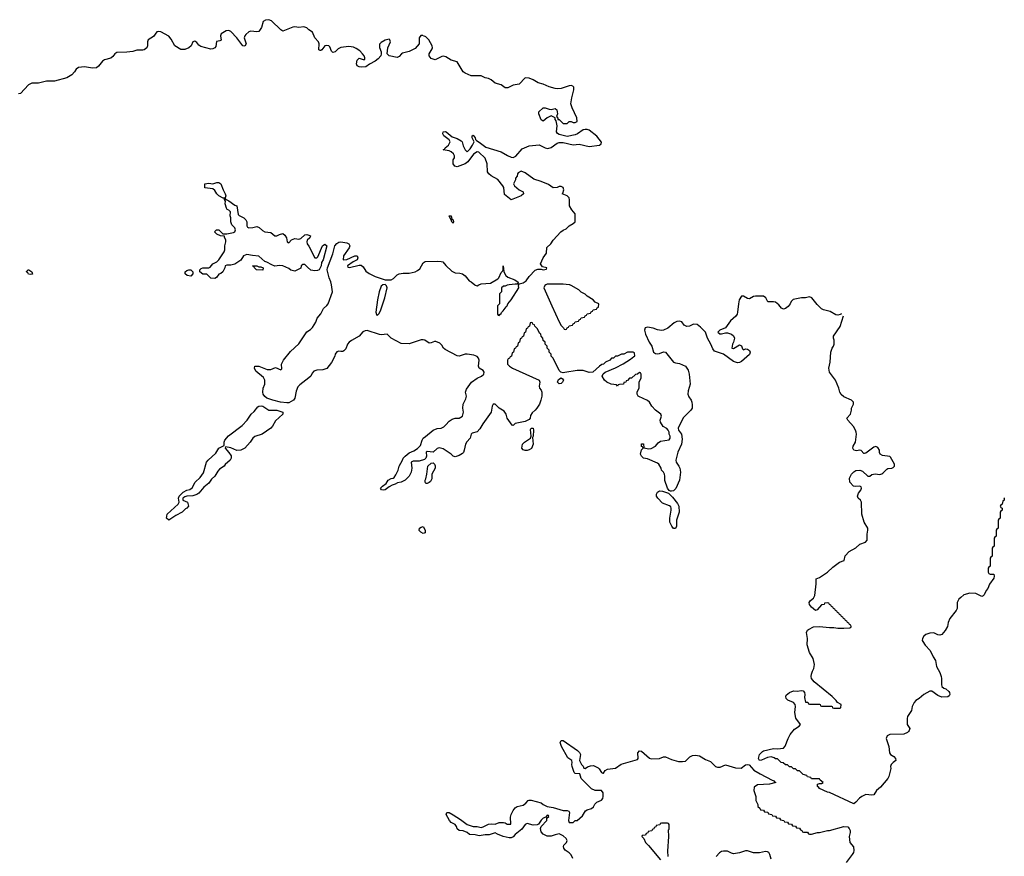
# Model space of a CAD drawing. Header units: inches. Extents: x 2604706 to 2755870, y 449242 to 584050.
# Tile 23 of 59: x 2710602 to 2720434, y 514293 to 522650. Entities that reach past the tile are written whole.
import ezdxf

# ---------------------------------------------------------------- set-up
doc = ezdxf.new("R2010")
doc.units = ezdxf.units.IN
doc.header["$MEASUREMENT"] = 0
for name, color, linetype in [('C7511', 7, 'Continuous'), ('C7512', 7, 'Continuous'), ('C7521', 7, 'Continuous')]:
    doc.layers.add(name, color=color, linetype=linetype)

msp = doc.modelspace()

# ---------------------------------------------------------------- linework, layer by layer
at = {"layer": 'C7511', "color": 6}
for points in [[(2718806.8, 519713.2), (2718794.6, 519705.4), (2718770, 519699.6), (2718750, 519702.9), (2718695.6, 519735.6), (2718630, 519751.6), (2718610, 519760.7), (2718563.7, 519803.7), (2718513.1, 519873.1), (2718490, 519882.9), (2718450, 519871.8), (2718410, 519871.6), (2718325.1, 519854.9), (2718304.9, 519835.1), (2718296.4, 519810), (2718274.8, 519785.2), (2718250, 519765.6), (2718230, 519757.6), (2718208.5, 519768.5), (2718181.3, 519801.3), (2718150, 519827.3), (2718130, 519831.8), (2718072.3, 519832.3), (2718052.7, 519870), (2718030, 519887), (2717950, 519888), (2717930, 519883.6), (2717890, 519863), (2717870, 519864.2), (2717830, 519889.6), (2717810, 519889.4), (2717787.5, 519852.5), (2717778, 519810), (2717770.4, 519729.6), (2717765.5, 519710), (2717753, 519690), (2717699.3, 519640.7), (2717650, 519573.2), (2717594, 519550), (2717574, 519530), (2717592.7, 519512.7), (2717610, 519512), (2717650, 519522.8), (2717670, 519522), (2717710, 519508), (2717730, 519490.6), (2717738.4, 519470), (2717730.4, 519429.6), (2717720.7, 519410), (2717714, 519370), (2717730, 519366), (2717790, 519401), (2717810, 519392), (2717821, 519361), (2717830, 519352), (2717850, 519360.7), (2717870, 519358), (2717890, 519346), (2717896.4, 519330), (2717890, 519306), (2717810, 519234.5), (2717790, 519225.6), (2717770, 519223.6), (2717730, 519237), (2717630, 519309.5), (2717538.9, 519338.9), (2717522.4, 519362.4), (2717503.6, 519410), (2717469.6, 519470), (2717449.6, 519530), (2717399.5, 519579.5), (2717365.3, 519605.3), (2717330, 519609.6), (2717290, 519589.6), (2717265.1, 519585.1), (2717238.3, 519598.3), (2717212.8, 519632.8), (2717190, 519638), (2717165.1, 519634.9), (2717136.7, 519623.3), (2717075.5, 519570), (2717030, 519549.6), (2717010, 519546.3), (2716970, 519553.3), (2716928.6, 519568.6), (2716870, 519579.6), (2716848.2, 519571.8), (2716839.3, 519550), (2716850.3, 519510), (2716887.1, 519427.1), (2716912.7, 519390), (2716930.7, 519330), (2716950, 519315.5), (2716970, 519312.7), (2716990, 519315.5), (2717030, 519330.6), (2717050, 519327.3), (2717130, 519230.5), (2717150, 519222.4), (2717190, 519215.5), (2717250.3, 519190.2), (2717275.5, 519150), (2717285.5, 519110), (2717295.3, 519010), (2717277.7, 518942.3), (2717274, 518910), (2717282.8, 518882.7), (2717305.5, 518850), (2717312.7, 518830), (2717317.5, 518802.5), (2717315.5, 518770), (2717304, 518750), (2717225.7, 518674.3), (2717177.1, 518570), (2717180.5, 518550), (2717210.5, 518510), (2717218.5, 518461.5), (2717210.7, 518410), (2717173, 518330), (2717153, 518250), (2717156.3, 518230), (2717184.9, 518190), (2717193.4, 518170), (2717202, 518130), (2717190.4, 518049.6), (2717152.3, 517967.7), (2717130, 517945.2), (2717110, 517939), (2717101.2, 517941.2), (2717088.4, 517948.4), (2717069.2, 517969.2), (2717045.6, 518045.6), (2717045.2, 518090), (2717039.3, 518110), (2717030, 518128.7), (2717009.5, 518149.5), (2717006, 518170), (2716982.7, 518210), (2716970, 518220.9), (2716870, 518263.7), (2716829.6, 518269.6), (2716809.5, 518289.5), (2716801.2, 518310), (2716810, 518354), (2716826, 518370), (2716822, 518382), (2716810, 518386), (2716810, 518414), (2716830, 518412), (2716834, 518374), (2716884.5, 518364.5), (2716907.1, 518367.1), (2716949.2, 518390), (2716977.2, 518422.8), (2716999.5, 518440.5), (2717088, 518452), (2717098, 518470), (2717098, 518490), (2717088.9, 518508.9), (2717088.4, 518528.4), (2717078, 518550), (2717065.2, 518565.2), (2717027.5, 518587.5), (2716999.3, 518630), (2716996, 518650), (2717009.4, 518690), (2717002.7, 518710), (2716949.7, 518749.7), (2716914.5, 518790), (2716889.6, 518829.6), (2716870, 518846.6), (2716785.2, 518885.2), (2716778, 518890), (2716768.4, 518908.4), (2716768.7, 518930), (2716787.3, 518972.7), (2716788.9, 519031.1), (2716806, 519070), (2716806, 519110), (2716802, 519122), (2716790, 519126), (2716772, 519108), (2716750, 519106), (2716710, 519068.7), (2716692, 519068), (2716670, 519046), (2716658, 519042), (2716654, 519030), (2716634, 519026), (2716630, 519008), (2716590, 519006), (2716578, 519002), (2716571, 518989), (2716562, 519002), (2716508, 519010), (2716466, 519030), (2716440.7, 519050), (2716417.6, 519090), (2716427, 519113), (2716449.2, 519130), (2716550, 519173), (2716627.5, 519212.5), (2716702, 519258), (2716734, 519286), (2716746, 519290), (2716742, 519322), (2716727.3, 519327.3), (2716671.6, 519328.4), (2716634, 519310), (2716610, 519308.7), (2716570, 519288.7), (2716550, 519288), (2716532, 519270), (2716511.6, 519268.4), (2716494, 519250), (2716450.8, 519229.2), (2716431.3, 519210), (2716414.8, 519205.2), (2716390.6, 519189.4), (2716324.7, 519130), (2716290, 519126.3), (2716230, 519144.7), (2716170, 519146), (2716045.2, 519125.2), (2716030, 519124), (2716006, 519130), (2715990, 519146), (2715928, 519270), (2715909.1, 519289.1), (2715908, 519310), (2715889.1, 519329.1), (2715888, 519350), (2715869.1, 519369.1), (2715868, 519390), (2715849.1, 519409.1), (2715848, 519428), (2715830, 519446), (2715827.3, 519467.3), (2715808, 519490), (2715806, 519510), (2715796.4, 519516.4), (2715770, 519566), (2715746, 519590), (2715742, 519602), (2715727.3, 519607.3), (2715722, 519622), (2715710, 519626), (2715698, 519622), (2715694, 519590), (2715678, 519582), (2715672.7, 519567.3), (2715658, 519562), (2715654, 519530), (2715638, 519522), (2715634, 519490), (2715618, 519482), (2715612.7, 519467.3), (2715598, 519462), (2715594, 519430), (2715578, 519422), (2715574, 519390), (2715558, 519382), (2715552.7, 519367.3), (2715538, 519362), (2715534, 519330), (2715518, 519322), (2715514, 519290), (2715498, 519282), (2715492.7, 519267.3), (2715478, 519262), (2715474, 519250), (2715474, 519210), (2715492, 519190), (2715522, 519170), (2715790.6, 519050), (2715796.4, 519030), (2715788.8, 518988.8), (2715793.7, 518970), (2715810.3, 518950), (2715817, 518930), (2715816.5, 518890), (2715807, 518850), (2715791.1, 518808.9), (2715764.9, 518770), (2715750, 518749.6), (2715717.6, 518722.4), (2715702.6, 518697.4), (2715698.4, 518670), (2715690, 518656), (2715650, 518638), (2715550, 518615.1), (2715530, 518597.2), (2715520.2, 518600.2), (2715469.8, 518669.8), (2715460.5, 518710), (2715441.1, 518741.1), (2715389.8, 518769.8), (2715350, 518809), (2715330, 518809), (2715320.5, 518790), (2715310.3, 518730), (2715226.1, 518613.9), (2715196.2, 518563.8), (2715170, 518532.7), (2715120.7, 518519.3), (2715110.7, 518509.3), (2715099.1, 518470), (2715066, 518434), (2715052.4, 518410), (2715041.6, 518350), (2715031.9, 518328.1), (2715022, 518318), (2714990, 518297), (2714950, 518282.7), (2714930, 518289.2), (2714909, 518310), (2714830, 518362), (2714791.7, 518371.7), (2714770, 518367), (2714730, 518329.3), (2714670, 518338), (2714662, 518330), (2714664.9, 518290), (2714657.3, 518270), (2714643.8, 518256.2), (2714590, 518240.9), (2714530, 518241.2), (2714511.3, 518230), (2714518, 518170), (2714510.4, 518129.6), (2714490.4, 518089.7), (2714450, 518049.3), (2714410, 518029.2), (2714375.3, 518024.7), (2714352, 518010), (2714319.8, 518000.2), (2714290, 517984), (2714250, 517953.2), (2714230, 517949.5), (2714214, 517954), (2714204, 517970), (2714224, 517990), (2714262.7, 518017.3), (2714281.2, 518050), (2714310, 518066.8), (2714330, 518070.7), (2714341.5, 518078.5), (2714358, 518102), (2714380.7, 518150), (2714392, 518190), (2714425.6, 518250), (2714432.3, 518270), (2714449.7, 518290.2), (2714490, 518322), (2714537.7, 518342.3), (2714574.2, 518365.8), (2714594.9, 518385.1), (2714604.2, 518395.8), (2714619.5, 518450), (2714629.7, 518470.3), (2714654.5, 518485.5), (2714730, 518550.5), (2714770, 518568), (2714810, 518570.4), (2714836.9, 518583.1), (2714858.6, 518601.4), (2714890, 518638.8), (2714921.5, 518658.5), (2714950, 518671), (2714990, 518670.6), (2715022.7, 518690), (2715032, 518730), (2715027.3, 518770), (2715029.6, 518810), (2715056.9, 518863.1), (2715063.6, 518890), (2715054, 518930), (2715062, 518958), (2715112.7, 519030), (2715170, 519068.4), (2715212.2, 519087.7), (2715236.2, 519110), (2715239.6, 519130), (2715230, 519146), (2715189.6, 519170), (2715183, 519190), (2715189.7, 519250), (2715183.6, 519270), (2715170, 519287), (2715137.5, 519297.5), (2715070, 519308), (2715050, 519308), (2714990, 519289.7), (2714970, 519292), (2714850, 519355.6), (2714834, 519370), (2714817.5, 519397.5), (2714798.2, 519418.2), (2714756.4, 519436.4), (2714743.6, 519436.4), (2714710, 519422), (2714690, 519418.7), (2714647.3, 519447.3), (2714630, 519453.3), (2714610, 519453.3), (2714490, 519411.6), (2714410, 519416), (2714309.7, 519469.7), (2714270, 519509), (2714210, 519502), (2714195.9, 519504.1), (2714070, 519545.1), (2714050, 519543.6), (2714027, 519533), (2713990, 519489.6), (2713913.8, 519446.2), (2713891.4, 519428.6), (2713876.4, 519410), (2713857.2, 519362.8), (2713837.7, 519342.3), (2713830, 519337), (2713810, 519334.5), (2713790, 519338.4), (2713766.9, 519333.1), (2713750.4, 519310), (2713748, 519290), (2713714.6, 519225.4), (2713670, 519166.6), (2713630, 519151.6), (2713570.4, 519149.7), (2713540.3, 519139.7), (2713520.9, 519119.1), (2713507.7, 519090), (2713490, 519072.3), (2713397.6, 519002.4), (2713378, 518982), (2713361.1, 518938.9), (2713350.4, 518870), (2713337.3, 518850), (2713290, 518822.7), (2713270, 518821.2), (2713206, 518830), (2713129.5, 518849.5), (2713070, 518869.4), (2713050, 518885.2), (2713032.3, 518910), (2713029.5, 518930), (2713032.3, 518970), (2713049.6, 519010.4), (2713049.6, 519050), (2713034.9, 519074.9), (2712960.1, 519140.1), (2712946, 519170), (2712949.4, 519190.6), (2712990, 519190.4), (2713074.2, 519154.2), (2713110, 519155.5), (2713154.8, 519174.8), (2713210, 519154), (2713218, 519162), (2713217.2, 519210), (2713236, 519250), (2713304.4, 519335.6), (2713390, 519410.8), (2713468.3, 519531.7), (2713504.9, 519555.1), (2713524.7, 519575.3), (2713558, 519630), (2713573.2, 519670), (2713609.6, 519710.4), (2713634.2, 519765.8), (2713670, 519794.8), (2713680.9, 519810), (2713723.7, 519930), (2713713.6, 520000)], [(2714227.4, 520000), (2714212, 519988), (2714192.7, 519930), (2714173.4, 519850), (2714158, 519730), (2714163.6, 519703.6), (2714170, 519694), (2714190, 519714), (2714209.1, 519750.9), (2714247, 519870), (2714269.6, 519970), (2714263.7, 519990), (2714253.7, 520000)], [(2715146.8, 520000), (2715150, 519997.3), (2715170, 519993), (2715186.2, 520000)], [(2715488.3, 520000), (2715470, 519997.2), (2715448.7, 519988.7), (2715431.3, 519988.7), (2715412, 519970), (2715412, 519930), (2715394, 519910), (2715392, 519810), (2715374, 519790), (2715374, 519710), (2715378, 519698), (2715390, 519694), (2715395.3, 519704.7), (2715410, 519714), (2715413.6, 519726.4), (2715430, 519742), (2715458, 519782), (2715468.7, 519790), (2715477.2, 519810), (2715509.2, 519850), (2715586.6, 519970), (2715584, 519996), (2715585.3, 520000)], [(2715855.9, 520000), (2715846.4, 519993.6), (2715837.1, 519970), (2715914, 519790), (2715990, 519632), (2716010, 519594), (2716032.7, 519572.7), (2716038, 519558), (2716050, 519554), (2716062, 519558), (2716067.3, 519572.7), (2716082, 519578), (2716087.3, 519592.7), (2716122, 519598), (2716127.3, 519612.7), (2716142, 519618), (2716147.3, 519632.7), (2716182, 519638), (2716187.3, 519652.7), (2716202, 519658), (2716207.3, 519672.7), (2716242, 519678), (2716247.3, 519692.7), (2716262, 519698), (2716267.3, 519712.7), (2716302, 519718), (2716307.3, 519732.7), (2716322, 519738), (2716327.3, 519752.7), (2716362, 519758), (2716367.3, 519772.7), (2716382, 519778), (2716386, 519810), (2716348.7, 519828.7), (2716328, 519850), (2716269.4, 519889.4), (2716250, 519909), (2716209.5, 519929.5), (2716184, 519950), (2716110, 519994.5), (2716095.3, 520000)], [(2720000, 516879.9), (2719978.9, 516861.1), (2719962.4, 516830), (2719961.6, 516770), (2719953.4, 516750), (2719890, 516669.2), (2719873, 516630), (2719865.5, 516590), (2719842, 516550), (2719810.3, 516509.7), (2719790, 516500.9), (2719770, 516506), (2719730, 516527), (2719690, 516523.6), (2719650, 516509.6), (2719628.9, 516491.1), (2719616.4, 516470), (2719614.4, 516450), (2719619.5, 516439.5), (2719643.8, 516403.8), (2719692.7, 516350), (2719724.4, 516284.4), (2719748.2, 516250), (2719757.1, 516190), (2719790.4, 516130), (2719803, 516090), (2719807.9, 516067.9), (2719805.5, 516010), (2719810.7, 515990), (2719830, 515973.4), (2719850, 515967.3), (2719880.4, 515940.4), (2719887.7, 515930), (2719890.5, 515909.5), (2719883.4, 515896.6), (2719870, 515886), (2719810, 515882), (2719770, 515898), (2719710, 515942), (2719690, 515942), (2719630, 515909.5), (2719582.8, 515870), (2719550, 515849.3), (2719533.4, 515830), (2719515.5, 515790), (2719508, 515750), (2719468.7, 515691.3), (2719463.8, 515670), (2719464.9, 515610), (2719490.5, 515570), (2719485.5, 515550), (2719478.6, 515541.5), (2719466, 515530), (2719430, 515514.5), (2719290, 515509.6), (2719264.4, 515495.6), (2719254.4, 515470), (2719281.6, 515390), (2719287, 515327), (2719297.3, 515310), (2719330.7, 515290), (2719347.3, 515270), (2719352, 515250), (2719322.8, 515230), (2719304.9, 515210), (2719299.1, 515190), (2719300.7, 515170), (2719280.5, 515090), (2719270.3, 515069.7), (2719196.2, 514983.8), (2719157.3, 514950), (2719130, 514908.7), (2719110, 514905.2), (2719050, 514909.4), (2719010, 514889.5), (2718987.3, 514872.7), (2718950, 514833.2), (2718930, 514819), (2718690, 514929.2), (2718670, 514933.2), (2718588.7, 514970), (2718582, 514982), (2718568, 514990), (2718567.3, 515012.7), (2718590, 515022), (2718610, 515022), (2718626, 515030), (2718595.3, 515055.3), (2718590, 515066), (2718510, 515068), (2718502, 515082), (2718470, 515088), (2718462, 515102), (2718426, 515110), (2718390, 515146), (2718370, 515146), (2718350, 515166), (2718330, 515166), (2718310, 515186), (2718290, 515188), (2718267.3, 515207.3), (2718250, 515208), (2718227.3, 515227.3), (2718206, 515230), (2718170, 515266), (2718150, 515266), (2718136.4, 515276.4), (2718106, 515286), (2718070, 515279), (2718010, 515253.2), (2717988.7, 515250), (2717979, 515270), (2717989.5, 515310.5), (2718018.6, 515341.4), (2718030, 515347.3), (2718129.5, 515370.5), (2718170, 515367.3), (2718230, 515374.8), (2718245.1, 515394.9), (2718274.5, 515470), (2718296, 515510), (2718337.6, 515562.4), (2718385.2, 515594.8), (2718398, 515610), (2718352.3, 515672.3), (2718342.7, 515730), (2718349.4, 515790), (2718346.6, 515810), (2718330, 515829.3), (2718271.9, 515851.9), (2718257.2, 515870), (2718253.2, 515890), (2718257.2, 515902.8), (2718289.5, 515930.5), (2718330, 515946.8), (2718364.5, 515944.5), (2718410, 515950.7), (2718425.2, 515945.2), (2718438.8, 515930), (2718442.8, 515910), (2718439.8, 515879.8), (2718450, 515834), (2718471.6, 515831.6), (2718478, 515818), (2718490, 515814), (2718587.3, 515812.7), (2718594, 515810), (2718598, 515798), (2718610, 515794), (2718707.3, 515792.7), (2718714, 515790), (2718718, 515778), (2718730, 515774), (2718790, 515774), (2718802, 515778), (2718806, 515810), (2718768.7, 515828.7), (2718755.3, 515850), (2718714, 515890), (2718534.9, 516034.9), (2718507.9, 516067.9), (2718504.5, 516090), (2718507.5, 516112.5), (2718517.2, 516142.8), (2718532.3, 516170), (2718538, 516210), (2718524.5, 516270), (2718489.6, 516329.6), (2718465.1, 516405.1), (2718467.3, 516470), (2718459.3, 516530), (2718469.3, 516550.7), (2718479.5, 516560.5), (2718530, 516585.5), (2718587.9, 516587.9), (2718690, 516577.3), (2718730, 516578.8), (2718771.1, 516571.1), (2718830, 516571.3), (2718890, 516574), (2718902, 516578), (2718906, 516590), (2718902, 516602), (2718887.3, 516607.3), (2718882, 516622), (2718867.3, 516627.3), (2718862, 516642), (2718847.3, 516647.3), (2718842, 516662), (2718827.3, 516667.3), (2718822, 516682), (2718807.3, 516687.3), (2718802, 516702), (2718787.3, 516707.3), (2718782, 516722), (2718767.3, 516727.3), (2718762, 516742), (2718747.3, 516747.3), (2718742, 516762), (2718727.3, 516767.3), (2718722, 516782), (2718707.3, 516787.3), (2718702, 516802), (2718687.3, 516807.3), (2718682, 516822), (2718670, 516826), (2718638, 516822), (2718634, 516810), (2718610, 516806), (2718563.6, 516756.4), (2718550, 516748.7), (2718510, 516782), (2718489, 516810), (2718486, 516830), (2718498, 516850), (2718529.5, 516870.5), (2718541.2, 516898.8), (2718556, 517016), (2718556.4, 517063.6), (2718590, 517078), (2718670, 517130.7), (2718720.1, 517179.9), (2718789.5, 517230.5), (2718833.6, 517246.4), (2718846, 517294), (2718883.5, 517336.5), (2718950, 517373.4), (2718990, 517410.8), (2719047.8, 517432.2), (2719064.5, 517450), (2719063.7, 517510), (2719072, 517550), (2719069.5, 517570), (2719034.5, 517630), (2719009.6, 517709.6), (2719009.4, 517830), (2718999, 517850), (2718973.2, 517870), (2718969.5, 517890), (2718978, 517922), (2719001.2, 517950), (2719009, 517970), (2719003.1, 517983.1), (2718990, 517989), (2718950, 517986), (2718929.6, 517989.6), (2718892, 518030), (2718889.5, 518070), (2718909.7, 518110.3), (2718930, 518134), (2718950, 518147.7), (2718990, 518150.4), (2719019.5, 518139.5), (2719070, 518091), (2719090, 518091), (2719110, 518106.8), (2719146, 518114), (2719190, 518108), (2719210, 518113), (2719219.7, 518120.3), (2719259.6, 518160.4), (2719270, 518165.5), (2719311.3, 518168.7), (2719324.7, 518175.3), (2719337, 518190), (2719336.2, 518210), (2719299.1, 518279.1), (2719290, 518287), (2719217.2, 518297.2), (2719193.2, 518310), (2719187.5, 518327.5), (2719187.3, 518350), (2719170, 518378), (2719150, 518385.1), (2719130, 518379.5), (2719050, 518319), (2719038, 518318), (2719030, 518318), (2719005.2, 518345.2), (2718990, 518349.2), (2718956.8, 518343.2), (2718930, 518349.3), (2718920.9, 518370), (2718924.5, 518390), (2718949.6, 518430.4), (2718956.9, 518510), (2718953.6, 518530), (2718947.8, 518550), (2718926.5, 518586.5), (2718872.3, 518650), (2718861.2, 518670), (2718898.4, 518710), (2718909.4, 518749.4), (2718909.5, 518770), (2718929.6, 518810), (2718929.5, 518830), (2718909.2, 518850), (2718830, 518882), (2718804.4, 518904.4), (2718792, 518930), (2718782.9, 518970), (2718747.6, 519050), (2718689.8, 519129.8), (2718682.4, 519170), (2718693.6, 519230), (2718700.5, 519330), (2718713.6, 519370), (2718727.8, 519390), (2718735.1, 519410), (2718733.3, 519450), (2718727.3, 519470), (2718729.5, 519490), (2718794.7, 519585.2), (2718829.1, 519690.9)], [(2716126.6, 514270), (2716110, 514308.7), (2716089.3, 514329.3), (2716050, 514355.3), (2716036, 514376), (2716032.7, 514390), (2716036, 514404), (2716062, 514430), (2716069.2, 514450), (2716057.2, 514470), (2716030, 514499.3), (2715990, 514517), (2715950, 514509.4), (2715910, 514493.2), (2715870, 514494), (2715830, 514515.3), (2715810, 514538), (2715804, 514570), (2715808.9, 514591.1), (2715866, 514650), (2715866, 514674), (2715886, 514690), (2715882, 514702), (2715870, 514706), (2715854, 514686), (2715830, 514675.3), (2715810, 514655.3), (2715784, 514616), (2715770.7, 514609.3), (2715730, 514604.7), (2715670, 514621.6), (2715650, 514612.3), (2715614.6, 514565.4), (2715548.3, 514511.7), (2715530.6, 514489.4), (2715510, 514479.3), (2715490, 514479.5), (2715430, 514492.7), (2715373.2, 514513.2), (2715350, 514528.7), (2715290.7, 514509.3), (2715250, 514509.4), (2715190, 514498), (2715150, 514509.5), (2715092.5, 514512.5), (2715069, 514530), (2715030, 514549.4), (2714990, 514552.7), (2714970, 514568.7), (2714964.5, 514590), (2714949.7, 514609.7), (2714909.7, 514629.7), (2714892.7, 514650), (2714861.2, 514710), (2714866, 514730), (2714890, 514730.6), (2714930, 514708), (2715002.3, 514662.3), (2715070, 514610.4), (2715130, 514592.7), (2715170, 514590.6), (2715210, 514582), (2715230, 514587.7), (2715284.1, 514615.9), (2715310, 514618.8), (2715350, 514614.8), (2715390, 514630.8), (2715434, 514630), (2715450, 514627.3), (2715470, 514616), (2715506, 514614), (2715504.1, 514684.1), (2715509.4, 514710), (2715529.7, 514750.3), (2715550, 514778.8), (2715570, 514790.6), (2715630, 514805.5), (2715655.8, 514824.2), (2715679, 514850), (2715690, 514855.5), (2715710, 514854.9), (2715807.7, 514827.7), (2715830, 514811), (2715870, 514791), (2715930, 514782), (2716030, 514750.7), (2716070, 514751.3), (2716085.4, 514745.4), (2716090.7, 514730), (2716081, 514650), (2716090, 514632), (2716128.4, 514631.6), (2716150, 514651), (2716170, 514652), (2716222.9, 514697.1), (2716251.7, 514748.3), (2716270, 514759.1), (2716310, 514770.5), (2716331.3, 514788.7), (2716346, 514814), (2716365.8, 514834.2), (2716410, 514854), (2716423.7, 514870), (2716429.5, 514890), (2716427.2, 514927.2), (2716410, 514949.3), (2716349.4, 514949.4), (2716310, 514969), (2716209.4, 515069.4), (2716196.4, 515116.4), (2716150, 515119), (2716139, 515130), (2716119.3, 515190), (2716116, 515210), (2716119.3, 515230), (2716114, 515250), (2716076.6, 515276.6), (2716012.3, 515390), (2715997.2, 515430), (2716010, 515451), (2716030, 515450.7), (2716170.3, 515350.3), (2716190.7, 515330), (2716202, 515310), (2716191.3, 515250), (2716211.6, 515211.6), (2716230, 515194), (2716234, 515174), (2716250, 515172), (2716272.9, 515187.1), (2716302, 515198), (2716330, 515200.7), (2716376.8, 515176.8), (2716387.7, 515167.7), (2716410, 515132), (2716424.7, 515124.7), (2716430, 515124.7), (2716449.2, 515150.8), (2716470, 515162.8), (2716550, 515173.4), (2716607.5, 515212.5), (2716770, 515258.8), (2716779.3, 515270), (2716773.2, 515326.8), (2716790, 515346), (2716810, 515342.8), (2716890, 515274.8), (2716908.1, 515268.1), (2716989.5, 515270.5), (2717032.1, 515287.9), (2717050, 515286), (2717110, 515259.3), (2717181.1, 515241.1), (2717220.1, 515239.9), (2717250, 515244.9), (2717293.6, 515286.4), (2717318.6, 515301.4), (2717350, 515304), (2717390, 515296.3), (2717450, 515259.1), (2717501.3, 515241.3), (2717550, 515190.6), (2717570, 515183), (2717594.9, 515185.1), (2717650, 515205.5), (2717750, 515176.3), (2717806.3, 515173.7), (2717850, 515206), (2717869.4, 515210.6), (2717886.8, 515206.8), (2717934, 515154), (2717996.8, 515116.8), (2718114.8, 515054.8), (2718130, 515050.8), (2718138, 515038), (2718152, 515030), (2718090, 515013.2), (2717971, 515009), (2717936, 514984), (2717931.1, 514951.1), (2717951.3, 514890), (2717952, 514850), (2717974, 514810), (2717974, 514790), (2717992.7, 514772.7), (2717998, 514758), (2718030, 514754), (2718038, 514738), (2718072.7, 514732.7), (2718078, 514718), (2718112.7, 514712.7), (2718118, 514698), (2718150, 514694), (2718158, 514678), (2718190, 514674), (2718198, 514658), (2718232.7, 514652.7), (2718238, 514638), (2718270, 514634), (2718278, 514618), (2718310, 514614), (2718318, 514598), (2718350, 514594), (2718358, 514578), (2718390, 514574), (2718398, 514558), (2718412.7, 514552.7), (2718418, 514538), (2718430, 514534), (2718470, 514534), (2718478, 514518), (2718490, 514514), (2718510, 514514), (2718568.9, 514531.1), (2718588.4, 514531.6), (2718670, 514551), (2718690, 514551), (2718830, 514590.7), (2718870, 514587.3), (2718884.9, 514570), (2718893.4, 514550), (2718894, 514530), (2718885.5, 514490), (2718891, 514430), (2718928, 514388), (2718930.5, 514350), (2718926.4, 514330), (2718914.9, 514310), (2718854.8, 514230)], [(2717077, 514290), (2717075.5, 514344.5), (2717084, 514490), (2717082, 514558), (2717086, 514566), (2717086, 514610), (2717082, 514622), (2717070, 514626), (2717010, 514626), (2716998, 514622), (2716992.7, 514607.3), (2716958, 514602), (2716952.7, 514587.3), (2716938, 514582), (2716932.7, 514567.3), (2716918, 514562), (2716912.7, 514547.3), (2716878, 514542), (2716872.7, 514527.3), (2716858, 514522), (2716850, 514506), (2716818, 514502), (2716814, 514490), (2716832.7, 514472.7), (2716852, 514430), (2716882, 514402), (2716999.9, 514259.9)], [(2718104.4, 514264.4), (2718092, 514310), (2718080.9, 514330), (2718070, 514338.4), (2718050, 514342.9), (2717990.5, 514329.5), (2717930, 514329.4), (2717870, 514347.3), (2717850, 514347.6), (2717790, 514326.6), (2717730, 514319.5), (2717710, 514323.7), (2717670, 514343.7), (2717630, 514345.1), (2717610, 514340.7), (2717590.3, 514329.7), (2717558, 514290)]]:
    msp.add_lwpolyline(points, dxfattribs=at)
for points in [[(2715990, 519013.2), (2715973.2, 519030), (2715983.6, 519056.4), (2716010, 519071.3), (2716023.5, 519063.5), (2716030.4, 519050), (2716022, 519030), (2716010, 519016)], [(2712770, 518347.8), (2712710, 518372.7), (2712658, 518382), (2712652, 518370), (2712690, 518326), (2712711.9, 518291.9), (2712712.2, 518270), (2712703, 518250), (2712654.2, 518205.8), (2712644, 518190), (2712598.3, 518161.7), (2712579.9, 518140.1), (2712550.6, 518090), (2712518, 518062), (2712490, 518020.9), (2712438.7, 517981.3), (2712390, 517920.7), (2712370, 517907.3), (2712330, 517893.2), (2712270, 517889), (2712250, 517884), (2712231.3, 517870), (2712231.3, 517850), (2712276, 517830), (2712287.7, 517790), (2712270.8, 517770), (2712257.3, 517762.7), (2712222.8, 517730), (2712160.9, 517699.1), (2712090, 517649.6), (2712068, 517670), (2712075.3, 517710), (2712184, 517810), (2712194, 517830), (2712186, 517870), (2712193.2, 517890), (2712233.2, 517930), (2712269.7, 517950.3), (2712302, 517958), (2712324.9, 517975.1), (2712355.1, 518030), (2712403.3, 518076.7), (2712437.5, 518122.5), (2712467.6, 518230), (2712482, 518250), (2712561.1, 518318.9), (2712590, 518370.6), (2712642, 518398), (2712642.9, 518430), (2712649.6, 518450), (2712685.3, 518494.7), (2712824.7, 518595.3), (2712871.5, 518648.5), (2712914.5, 518710), (2712943.3, 518736.7), (2712978.3, 518781.7), (2712990, 518790.5), (2713014.2, 518794.2), (2713030.3, 518790.3), (2713090, 518751), (2713169.2, 518750.8), (2713230.4, 518730.3), (2713230.3, 518709.7), (2713157.6, 518642.4), (2713127.3, 518590), (2713110.8, 518570), (2713022.8, 518510), (2712950, 518486), (2712931.2, 518468.8), (2712903.8, 518430), (2712850, 518369.6), (2712810, 518349.7)], [(2715650, 518345.6), (2715630, 518352.3), (2715617.6, 518370), (2715618.7, 518390), (2715624.2, 518410), (2715642, 518430), (2715704, 518470), (2715709.2, 518490), (2715704.1, 518555.9), (2715710, 518571.3), (2715730, 518570.7), (2715733.4, 518550), (2715730.4, 518490), (2715722, 518478), (2715728.5, 518410), (2715712.2, 518367.8), (2715690, 518353.6), (2715670, 518347.8)], [(2714670, 518017.2), (2714658, 518018), (2714649.2, 518029.2), (2714649.6, 518050), (2714656.9, 518063.1), (2714667.3, 518110), (2714677.2, 518190), (2714710, 518221), (2714730, 518222.8), (2714742.8, 518210), (2714750, 518192), (2714750.8, 518170), (2714716, 518110), (2714715.9, 518064.1), (2714710.8, 518049.2), (2714704.5, 518035.5), (2714690, 518026)], [(2717130, 517568), (2717112.7, 517590), (2717095.1, 517630), (2717092.7, 517670), (2717108.7, 517750), (2717108.7, 517770), (2717103.1, 517783.1), (2717090, 517795.3), (2717022.3, 517822.3), (2716973.2, 517870), (2716959.3, 517890), (2716959.3, 517910), (2716969.2, 517930), (2716990, 517944), (2717021.4, 517941.4), (2717081, 517921), (2717119.9, 517879.9), (2717170, 517816), (2717182.8, 517790), (2717186.8, 517730), (2717160.5, 517650), (2717162, 517590), (2717150, 517568)], [(2714630, 517518), (2714608, 517530), (2714589.2, 517549.2), (2714595.3, 517570), (2714610, 517581), (2714630, 517586), (2714650, 517552), (2714650, 517526)]]:
    msp.add_lwpolyline(points, close=True, dxfattribs=at)
at = {"layer": 'C7512', "color": 6}
for points in [[(2714627, 522493), (2714608.7, 522491.3), (2714590.7, 522470), (2714592.2, 522410), (2714550, 522362.9), (2714490, 522332), (2714425.5, 522314.5), (2714412.8, 522307.2), (2714390, 522282.7), (2714370, 522272.7), (2714290, 522289.4), (2714269.6, 522309.6), (2714276.2, 522370), (2714303.7, 522430), (2714297.2, 522450), (2714290, 522455.1), (2714250, 522444.5), (2714210, 522422.7), (2714193.4, 522406.6), (2714193.4, 522373.4), (2714210.6, 522330), (2714210.6, 522310), (2714207.3, 522290), (2714181.7, 522258.3), (2714150, 522234.5), (2714094.9, 522205.1), (2714059.6, 522180.4), (2714014.5, 522174.5), (2713990, 522178), (2713972, 522190), (2713966, 522210), (2713970, 522244.7), (2713990, 522263.8), (2714030, 522251), (2714048, 522252), (2714049, 522270), (2714041.2, 522290), (2714026, 522310), (2713998, 522338), (2713963.1, 522363.1), (2713934.2, 522374.2), (2713890, 522381.3), (2713806.9, 522373.1), (2713780.6, 522359.4), (2713752, 522328), (2713730, 522322), (2713715.6, 522335.6), (2713697.7, 522377.7), (2713687.8, 522387.8), (2713670, 522391.8), (2713650, 522387), (2713618.8, 522350), (2713610, 522342.7), (2713603.2, 522343.2), (2713589.4, 522350), (2713591.8, 522408.2), (2713587, 522430), (2713550, 522469), (2713526.6, 522526.6), (2713488, 522550), (2713469.3, 522569.3), (2713438, 522578), (2713390, 522572), (2713350, 522577.6), (2713330, 522575.6), (2713230, 522536), (2713210, 522549.2), (2713117.7, 522637.7), (2713090, 522649.7), (2713054.7, 522645.3), (2713033.4, 522630), (2713016.4, 522570), (2712990, 522532.3), (2712970, 522527.3), (2712910, 522533.6), (2712890.3, 522529.7), (2712859, 522501), (2712850.4, 522490), (2712844.4, 522470), (2712861.6, 522410), (2712850, 522385.2), (2712830, 522389.3), (2712769.5, 522470), (2712710, 522532.7), (2712690, 522542), (2712662.3, 522537.7), (2712614, 522510), (2712607.3, 522490), (2712613.7, 522446.3), (2712601, 522439), (2712566.8, 522433.2), (2712558.9, 522381.1), (2712551.5, 522368.5), (2712530, 522357.4), (2712510, 522355.8), (2712410, 522382.4), (2712390, 522394), (2712370, 522421.2), (2712350, 522434), (2712330, 522428.7), (2712314, 522390), (2712290, 522367.8), (2712250, 522352), (2712210, 522352), (2712151.8, 522390), (2712115.8, 522455.8), (2712090, 522486), (2712010, 522528), (2711990, 522532), (2711970.4, 522529.6), (2711937.6, 522482.4), (2711883, 522450), (2711876.4, 522430), (2711878, 522390), (2711870.3, 522369.7), (2711846, 522350), (2711830, 522343.6), (2711770, 522346.3), (2711730, 522331.6), (2711670, 522325.1), (2711570, 522320.5), (2711550.3, 522309.8), (2711530, 522280.9), (2711510, 522266), (2711450, 522249.4), (2711430, 522236), (2711390, 522184), (2711370, 522169.3), (2711330, 522166.6), (2711250, 522179.5), (2711188.5, 522171.5), (2711163.9, 522156.1), (2711150, 522129.2), (2711122, 522098), (2711071.3, 522070), (2710950, 522036), (2710870, 522034.5), (2710790, 522014.5), (2710722.8, 522017.2), (2710690, 521999.3), (2710610, 521914), (2710590, 521909.2)], [(2715186.2, 520000), (2715210, 520010.3), (2715301.4, 520018.5), (2715377.4, 520062.6), (2715387.1, 520072.9), (2715410, 520124), (2715423.7, 520136.3), (2715429.3, 520150), (2715430, 520190.7), (2715435.5, 520130), (2715455.9, 520095.9), (2715477.8, 520077.7), (2715546, 520050), (2715570, 520035.5), (2715577.3, 520030), (2715578.8, 520021.2), (2715574, 520014), (2715590.9, 520010.9), (2715630, 520021.3), (2715657.8, 520042.2), (2715690, 520085.5), (2715750, 520148), (2715776.3, 520156.3), (2715810, 520158), (2715830, 520152), (2715862, 520158), (2715866, 520170), (2715820.9, 520180.9), (2715802.9, 520210), (2715829.8, 520270.2), (2715861, 520319), (2715866.9, 520373.1), (2715905.1, 520410), (2715930, 520448), (2716007, 520530), (2716030, 520548.4), (2716058.9, 520561.1), (2716090, 520590.4), (2716130, 520612.7), (2716149.6, 520630.4), (2716149.6, 520710), (2716115.1, 520750), (2716092, 520790), (2716091.8, 520850), (2716087.3, 520870), (2716070, 520889.5), (2716018, 520910), (2716024, 520916), (2716034, 520950), (2716030, 520973.2), (2716010, 520985.1), (2715990, 520982.9), (2715970, 520972), (2715930, 520969.5), (2715883.8, 521003.8), (2715810, 521034.5), (2715736.2, 521056.2), (2715650, 521119), (2715610, 521138), (2715579.6, 521120.4), (2715572, 521110), (2715570, 521086), (2715552.7, 521067.3), (2715552, 521050), (2715534, 521010), (2715542, 520990), (2715564.7, 520970), (2715590.5, 520950.5), (2715630.7, 520930), (2715633.4, 520910), (2715610, 520889.6), (2715509.7, 520849.7), (2715443.8, 520903.8), (2715434.7, 520974.7), (2715427.3, 520990), (2715374.9, 521054.9), (2715310, 521089.5), (2715286, 521110), (2715273.2, 521130), (2715269, 521210), (2715250, 521266), (2715188, 521328), (2715170, 521328.7), (2715133.7, 521306.3), (2715075.5, 521230), (2715050, 521209.6), (2714970, 521179.5), (2714948.3, 521188.3), (2714931.8, 521210), (2714929.6, 521250), (2714942, 521270), (2714944.5, 521290), (2714932.7, 521310), (2714910, 521329.6), (2714890, 521338.4), (2714829.4, 521350), (2714844, 521356), (2714849.2, 521370), (2714884.5, 521395.5), (2714900.9, 521430), (2714889.2, 521450), (2714837, 521490), (2714827.8, 521510), (2714830, 521530.5), (2714850, 521534.4), (2714858.8, 521530), (2714920.7, 521480.7), (2714970, 521462.4), (2715010, 521439.1), (2715019.1, 521430), (2715030.5, 521390.5), (2715050, 521351.3), (2715070, 521331.3), (2715098.9, 521361.1), (2715123.7, 521396.3), (2715139, 521430), (2715119.3, 521470), (2715121.2, 521490), (2715130, 521494.9), (2715150, 521471), (2715152.8, 521452.8), (2715162, 521442), (2715190, 521427.7), (2715257.7, 521377.7), (2715410, 521330.3), (2715471.8, 521291.8), (2715510, 521275.8), (2715530, 521274), (2715555.1, 521284.9), (2715620.8, 521359.2), (2715690, 521390.3), (2715790, 521399.3), (2715850, 521370.3), (2715875.8, 521364.2), (2715910, 521372.4), (2715970, 521416.4), (2715990, 521422.4), (2716030, 521422.4), (2716130, 521401.3), (2716190, 521404.9), (2716290, 521383.8), (2716390, 521395.5), (2716409.3, 521410), (2716412.1, 521427.9), (2716365.3, 521485.3), (2716290, 521547.6), (2716270, 521553.6), (2716250, 521554), (2716230, 521548), (2716171.4, 521508.6), (2716150, 521499.7), (2716070, 521482.9), (2715990, 521501.6), (2715971.6, 521511.6), (2715963.6, 521530), (2715969.2, 521590), (2715958, 521638), (2715948.4, 521651.6), (2715948.4, 521668.4), (2715910, 521688.7), (2715870, 521669.2), (2715830, 521637), (2715809.7, 521649.8), (2715785.2, 521710), (2715786.6, 521730), (2715829.2, 521770), (2715849.6, 521770.4), (2715890, 521755.8), (2715910, 521754), (2715950, 521762), (2715966.8, 521750), (2715970.8, 521709.2), (2715962, 521682), (2715974, 521666), (2715974, 521654), (2715990, 521652), (2716030, 521614), (2716070, 521614), (2716090, 521631.3), (2716110, 521631.3), (2716130, 521622), (2716150, 521622), (2716168.4, 521631.6), (2716166, 521670), (2716117.6, 521770), (2716106.3, 521810), (2716113.6, 521870), (2716136.2, 521950), (2716134.2, 521974.2), (2716126.3, 521986.3), (2716110, 521991.5), (2716090, 521989.5), (2716010, 521963.6), (2715970, 521959.6), (2715950, 521962.4), (2715890, 521978.7), (2715830, 522006), (2715780.1, 522020.1), (2715730, 522049.6), (2715690, 522065.1), (2715650.5, 522069.5), (2715590, 522004), (2715530, 521996.9), (2715474.8, 521970), (2715450, 521969.7), (2715410, 521999.6), (2715350, 522015.8), (2715308.8, 522048.8), (2715282.5, 522062.5), (2715249.8, 522069.8), (2715210, 522087.8), (2715109.7, 522089.7), (2715050, 522114.5), (2715029.6, 522130), (2714970, 522229.3), (2714910, 522245.6), (2714857.7, 522277.7), (2714830, 522284.2), (2714818.7, 522281.3), (2714750, 522249.7), (2714710, 522262.9), (2714689.7, 522289.8), (2714689.7, 522310), (2714720.5, 522359.5), (2714723.5, 522370), (2714719.7, 522390), (2714688.2, 522448.2), (2714658, 522478), (2714635.3, 522490)], [(2713713.6, 520000), (2713709.2, 520030), (2713692.7, 520070), (2713672.7, 520150), (2713676, 520170), (2713729.6, 520310), (2713749.6, 520390), (2713770, 520415.5), (2713790, 520428), (2713810, 520430.4), (2713870, 520421.6), (2713887.3, 520410), (2713897.1, 520390), (2713890.3, 520369.7), (2713836, 520290), (2713832.7, 520252.7), (2713870, 520256), (2713948, 520290), (2713970.6, 520290), (2713977.3, 520270), (2713970.5, 520249.5), (2713932, 520230), (2713874, 520190), (2713878, 520178), (2713894, 520174), (2713990, 520199.1), (2714010, 520198), (2714030, 520182), (2714058.7, 520138.7), (2714090, 520113.7), (2714150, 520083.1), (2714251.9, 520051.9), (2714310, 520052.2), (2714334, 520066), (2714370, 520101.6), (2714389.7, 520110.2), (2714430, 520116.5), (2714490, 520118), (2714550, 520130.3), (2714575.6, 520144.4), (2714597.2, 520162.8), (2714630, 520222), (2714650, 520234.9), (2714770, 520238), (2714810, 520235.3), (2714826, 520230), (2714855.8, 520195.8), (2714917.8, 520137.8), (2714950, 520120.3), (2714997.7, 520117.7), (2715022.8, 520110), (2715050.4, 520090), (2715090, 520040.5), (2715110, 520030.4), (2715146.8, 520000)], [(2714253.7, 520000), (2714250, 520003.7), (2714230, 520002), (2714227.4, 520000)], [(2715585.3, 520000), (2715588, 520008), (2715550, 520009.4), (2715488.3, 520000)], [(2716095.3, 520000), (2716090, 520002), (2716030, 520007), (2715870, 520009.5), (2715855.9, 520000)]]:
    msp.add_lwpolyline(points, dxfattribs=at)
for points in [[(2712890, 520571.3), (2712930, 520573.4), (2712970, 520584.9), (2712994.4, 520574.4), (2713025.5, 520545.5), (2713050, 520530.5), (2713110, 520524), (2713150.8, 520490.8), (2713170, 520490.7), (2713194.8, 520505.2), (2713230, 520513.4), (2713250, 520496), (2713266, 520470), (2713272, 520432), (2713290, 520422), (2713315.3, 520450), (2713350, 520465.5), (2713390, 520456.3), (2713410, 520462.8), (2713450, 520500.5), (2713470, 520504.9), (2713490, 520499.1), (2713506, 520490), (2713498.8, 520470), (2713473, 520447), (2713467.3, 520430), (2713470.6, 520410.6), (2713487.5, 520387.5), (2713550, 520272), (2713570, 520272), (2713579, 520281), (2713624, 520390), (2713650, 520407.3), (2713667.3, 520390), (2713630.5, 520249.5), (2713616, 520224), (2713610.8, 520190), (2713590.8, 520150), (2713575.9, 520144.1), (2713550, 520142.7), (2713509.3, 520149.3), (2713476.4, 520176.4), (2713450, 520206), (2713430, 520206), (2713414, 520190), (2713410, 520168), (2713350, 520139), (2713310, 520149.2), (2713290, 520165.2), (2713230, 520192.7), (2713195.5, 520195.5), (2713150, 520189.3), (2713120.1, 520200.1), (2713069.1, 520229.1), (2713050, 520234), (2712989.3, 520289.3), (2712926.4, 520293.6), (2712870, 520306), (2712836, 520290), (2712810.6, 520249.4), (2712750.6, 520209.4), (2712710, 520197.2), (2712670, 520199), (2712652, 520190), (2712650.8, 520170), (2712630.4, 520129.6), (2712610, 520114), (2712591, 520109), (2712566.8, 520073.2), (2712550, 520065.2), (2712510, 520069), (2712470, 520108), (2712430, 520108.7), (2712402, 520130), (2712402, 520150), (2712414.6, 520165.4), (2712430.9, 520170.9), (2712490, 520171.3), (2712502, 520178), (2712529.4, 520210.6), (2712568.7, 520230), (2712589.3, 520250.7), (2712644, 520330), (2712649, 520350), (2712648.7, 520390), (2712661.2, 520430), (2712661.2, 520450), (2712647.3, 520472.7), (2712647.3, 520487.3), (2712606, 520490), (2712569.1, 520509.1), (2712548.4, 520531.6), (2712566, 520550), (2712590, 520551), (2712630, 520512), (2712671.3, 520511.3), (2712735.9, 520524.1), (2712749.3, 520530.7), (2712757.2, 520550), (2712749, 520570), (2712720.7, 520600.7), (2712709, 520630), (2712709.1, 520669.1), (2712704, 520690), (2712708, 520730), (2712690, 520748), (2712674, 520754), (2712665.6, 520765.6), (2712654, 520810), (2712658, 520838), (2712647.3, 520852.7), (2712647.3, 520867.3), (2712632.7, 520867.3), (2712588.7, 520890), (2712569.4, 520909.4), (2712550, 520942), (2712530, 520959), (2712449, 520969), (2712450, 521011.3), (2712490, 521016), (2712530, 521011), (2712570, 521024), (2712590, 521022), (2712610.4, 521010.3), (2712633.4, 520950), (2712654.8, 520910), (2712661, 520890), (2712654, 520870), (2712658, 520858), (2712690, 520842), (2712750, 520798), (2712771, 520791), (2712784, 520704), (2712794, 520694), (2712841, 520670), (2712861, 520650), (2712870.8, 520630), (2712871.3, 520590), (2712878, 520578)], [(2714930, 520618), (2714918, 520630), (2714918, 520638), (2714910, 520646), (2714890, 520691), (2714910.6, 520690), (2714918, 520658), (2714930, 520652), (2714934, 520630)], [(2710710, 520104), (2710690, 520109.2), (2710682, 520122), (2710669, 520130), (2710670, 520134), (2710686, 520150), (2710694, 520150), (2710722, 520130), (2710730, 520108.7)], [(2712310, 520089.3), (2712273.6, 520093.6), (2712255.3, 520110), (2712255.3, 520130), (2712270, 520144.7), (2712289.3, 520150.7), (2712310.7, 520150.7), (2712330.9, 520130.9), (2712332, 520110)], [(2712990, 520182), (2713010, 520182), (2713031.3, 520170), (2713030, 520148.7), (2712966, 520150), (2712946, 520170), (2712942, 520182), (2712926, 520190), (2712968.9, 520191.1)]]:
    msp.add_lwpolyline(points, close=True, dxfattribs=at)
at = {"layer": 'C7521', "color": 6}
msp.add_lwpolyline([(2720430, 517874), (2720434, 517870), (2720434, 517850), (2720418, 517842), (2720414, 517810), (2720398, 517802), (2720394, 517790), (2720398, 517778), (2720414, 517770), (2720414, 517750), (2720398, 517742), (2720394, 517730), (2720394, 517670), (2720378, 517662), (2720374, 517650), (2720374, 517570), (2720358, 517562), (2720354, 517550), (2720354, 517490), (2720338, 517482), (2720334, 517470), (2720334, 517390), (2720318, 517382), (2720314, 517370), (2720314, 517290), (2720298, 517282), (2720294, 517270), (2720294, 517190), (2720278, 517182), (2720274, 517170), (2720274, 517130), (2720278, 517118), (2720292.7, 517112.7), (2720330, 517112), (2720334, 517090), (2720330.6, 517070), (2720287.5, 517012.5), (2720270.2, 516969.8), (2720252.9, 516947.1), (2720234, 516906), (2720223.4, 516896.6), (2720210, 516889.5), (2720150, 516917.2), (2720090, 516922.7), (2720030, 516906.6), (2720000, 516879.9)], dxfattribs=at)

doc.saveas('drawing.dxf')
